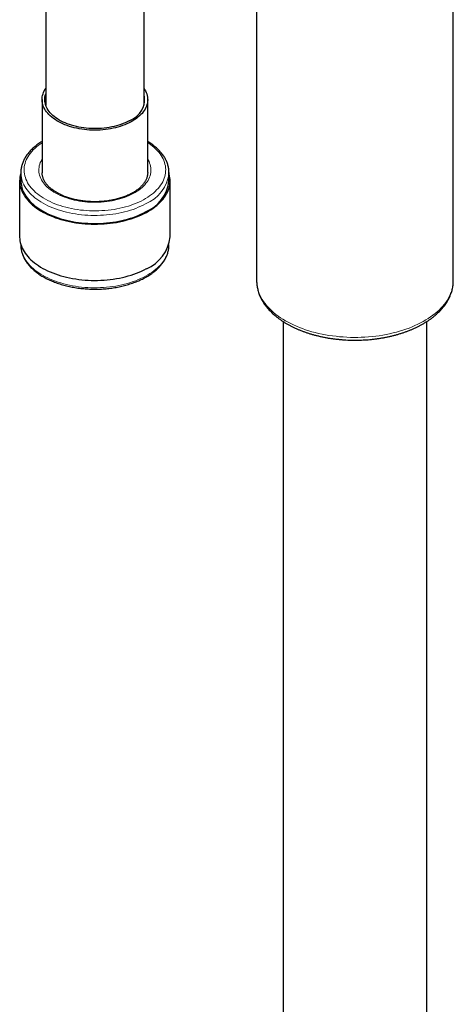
# Model space of a CAD drawing. Header units: millimetres. Extents: x 8 to 2230, y 12 to 2204.
# Tile 99 of 162: x 2062 to 2128, y 511 to 661. Entities that reach past the tile are written whole.
import ezdxf

# ---------------------------------------------------------------- set-up
doc = ezdxf.new("R2010")
doc.units = ezdxf.units.MM

msp = doc.modelspace()

# ---------------------------------------------------------------- linework, layer by layer
at = {"color": 7, "linetype": 'Continuous', "lineweight": 30}
for p, q in [((2127.72, 621.14), (2127.72, 719.13)), ((2080.55, 647.85), (2080.55, 671.37)), ((2065.55, 669.84), (2065.55, 647.85)), ((2097.72, 665.51), (2097.72, 621.14)), ((2065, 648.72), (2065, 637.59)), ((2081.1, 637.59), (2081.1, 648.72)), ((2061.57, 636.37), (2061.57, 627.8)), ((2061.75, 637.59), (2061.75, 636.37)), ((2065, 637.59), (2065, 637.58)), ((2081.1, 637.59), (2081.1, 637.59)), ((2084.35, 636.37), (2084.35, 637.59)), ((2084.35, 637.59), (2084.35, 637.57)), ((2084.52, 627.8), (2084.52, 636.37)), ((2061.75, 626.64), (2061.75, 626.57)), ((2084.35, 626.57), (2084.35, 626.64)), ((2084.35, 626.57), (2084.35, 626.58)), ((2127.72, 621.14), (2127.72, 621.16)), ((2101.77, 614.9), (2101.77, 172.85)), ((2123.67, 172.85), (2123.67, 614.9))]:
    msp.add_line(p, q, dxfattribs=at)
at = {"color": 7, "linetype": 'Continuous', "lineweight": 30, "flags": 128}
for points in [[(2078.56, 645.33), (2078.26, 645.17), (2077.94, 645.03), (2077.61, 644.89), (2077.27, 644.76), (2076.92, 644.64), (2076.57, 644.54), (2076.2, 644.44), (2075.82, 644.35), (2075.44, 644.28), (2075.05, 644.22), (2074.65, 644.16), (2074.26, 644.12), (2073.85, 644.09), (2073.45, 644.08), (2073.05, 644.07), (2072.64, 644.08), (2072.24, 644.09), (2071.84, 644.12), (2071.44, 644.16), (2071.04, 644.22), (2070.66, 644.28), (2070.27, 644.36), (2069.9, 644.44), (2069.53, 644.54), (2069.17, 644.65), (2068.82, 644.76), (2068.48, 644.89), (2068.15, 645.03), (2067.84, 645.18), (2067.54, 645.33), (2067.25, 645.5), (2066.98, 645.67), (2066.72, 645.85), (2066.48, 646.04), (2066.25, 646.23), (2066.04, 646.43), (2065.85, 646.64), (2065.68, 646.85), (2065.53, 647.06), (2065.39, 647.28), (2065.28, 647.51), (2065.18, 647.73), (2065.11, 647.96), (2065.05, 648.2), (2065.01, 648.43), (2065, 648.66), (2065, 648.89), (2065.03, 649.13), (2065.08, 649.36), (2065.14, 649.59), (2065.23, 649.82), (2065.33, 650.04), (2065.46, 650.27), (2065.55, 650.41)], [(2080.55, 650.41), (2080.64, 650.26), (2080.77, 650.04), (2080.87, 649.82), (2080.96, 649.59), (2081.02, 649.36), (2081.07, 649.12), (2081.09, 648.89), (2081.1, 648.66), (2081.08, 648.42), (2081.05, 648.19), (2080.99, 647.96), (2080.92, 647.73), (2080.82, 647.5), (2080.7, 647.28), (2080.57, 647.06), (2080.42, 646.84), (2080.24, 646.63), (2080.05, 646.43), (2079.84, 646.23), (2079.62, 646.03), (2079.38, 645.85), (2079.12, 645.67), (2078.85, 645.49), (2078.56, 645.33)], [(2078.28, 645.5), (2077.99, 645.35), (2077.68, 645.2), (2077.36, 645.07), (2077.03, 644.95), (2076.69, 644.83), (2076.34, 644.73), (2075.98, 644.64), (2075.61, 644.56), (2075.24, 644.49), (2074.86, 644.43), (2074.47, 644.38), (2074.08, 644.34), (2073.69, 644.32), (2073.3, 644.3), (2072.9, 644.3), (2072.51, 644.31), (2072.12, 644.33), (2071.73, 644.37), (2071.34, 644.41), (2070.96, 644.47), (2070.59, 644.54), (2070.22, 644.62), (2069.85, 644.71), (2069.5, 644.81), (2069.16, 644.92), (2068.82, 645.04), (2068.5, 645.17), (2068.19, 645.31), (2067.89, 645.46), (2067.61, 645.61), (2067.34, 645.78), (2067.08, 645.95), (2066.84, 646.13), (2066.62, 646.32), (2066.42, 646.52), (2066.23, 646.72), (2066.06, 646.92), (2065.91, 647.13), (2065.78, 647.35), (2065.66, 647.56), (2065.57, 647.78), (2065.5, 648.01), (2065.45, 648.23), (2065.41, 648.46), (2065.4, 648.69), (2065.41, 648.91), (2065.43, 649.14), (2065.48, 649.37), (2065.55, 649.59)], [(2061.75, 637.52), (2061.73, 637.45), (2061.66, 637.17), (2061.61, 636.89), (2061.58, 636.61), (2061.57, 636.34), (2061.59, 636.06), (2061.62, 635.78), (2061.67, 635.5), (2061.75, 635.22), (2061.84, 634.95), (2061.95, 634.68), (2062.09, 634.41), (2062.24, 634.14), (2062.41, 633.88), (2062.6, 633.63), (2062.81, 633.38), (2063.04, 633.13), (2063.29, 632.89), (2063.55, 632.65), (2063.83, 632.43), (2064.13, 632.2), (2064.44, 631.99), (2064.76, 631.79), (2065.11, 631.59), (2065.46, 631.4), (2065.83, 631.22), (2066.22, 631.05), (2066.61, 630.89), (2067.02, 630.73), (2067.43, 630.59), (2067.86, 630.46), (2068.3, 630.34), (2068.74, 630.23), (2069.19, 630.13), (2069.65, 630.04), (2070.12, 629.96), (2070.59, 629.9), (2071.06, 629.85), (2071.54, 629.8), (2072.02, 629.77), (2072.5, 629.75), (2072.99, 629.75), (2073.47, 629.75), (2073.95, 629.77), (2074.44, 629.79), (2074.91, 629.83), (2075.39, 629.88), (2075.86, 629.95), (2076.33, 630.02), (2076.79, 630.11), (2077.24, 630.2), (2077.69, 630.31), (2078.13, 630.43), (2078.56, 630.56), (2078.98, 630.7), (2079.39, 630.85), (2079.78, 631.01), (2080.17, 631.17), (2080.54, 631.35), (2080.9, 631.54)], [(2061.75, 636.37), (2061.75, 636.16), (2061.78, 635.88), (2061.83, 635.61), (2061.89, 635.33), (2061.98, 635.06), (2062.08, 634.79), (2062.21, 634.52), (2062.36, 634.26), (2062.52, 634), (2062.7, 633.75), (2062.91, 633.49), (2063.13, 633.25), (2063.36, 633.01), (2063.62, 632.77), (2063.89, 632.55), (2064.18, 632.32), (2064.49, 632.11), (2064.81, 631.91), (2065.14, 631.71), (2065.49, 631.52), (2065.86, 631.34), (2066.23, 631.17), (2066.62, 631), (2067.02, 630.85), (2067.43, 630.71), (2067.86, 630.58), (2068.29, 630.45), (2068.73, 630.34), (2069.17, 630.24), (2069.63, 630.15), (2070.09, 630.07), (2070.55, 630.01), (2071.02, 629.95), (2071.5, 629.91), (2071.97, 629.88), (2072.45, 629.86), (2072.93, 629.85), (2073.41, 629.85), (2073.89, 629.86), (2074.37, 629.89), (2074.84, 629.93), (2075.31, 629.98), (2075.78, 630.04), (2076.24, 630.11), (2076.7, 630.2), (2077.15, 630.29), (2077.59, 630.4), (2078.03, 630.51), (2078.46, 630.64), (2078.87, 630.78), (2079.28, 630.93), (2079.67, 631.08), (2080.06, 631.25), (2080.43, 631.43), (2080.78, 631.61)], [(2080.9, 631.54), (2081.25, 631.73), (2081.58, 631.94), (2081.89, 632.15), (2082.19, 632.37), (2082.48, 632.59), (2082.75, 632.83), (2083, 633.07), (2083.23, 633.31), (2083.44, 633.56), (2083.64, 633.82), (2083.82, 634.08), (2083.97, 634.34), (2084.11, 634.61), (2084.23, 634.88), (2084.33, 635.15), (2084.41, 635.43), (2084.47, 635.71), (2084.5, 635.98), (2084.52, 636.26), (2084.52, 636.54), (2084.5, 636.82), (2084.45, 637.1), (2084.39, 637.38), (2084.35, 637.52)], [(2061.57, 627.8), (2061.57, 627.76), (2061.59, 627.48), (2061.62, 627.2), (2061.67, 626.93), (2061.75, 626.65), (2061.84, 626.38), (2061.95, 626.1), (2062.09, 625.84), (2062.24, 625.57), (2062.41, 625.31), (2062.6, 625.05), (2062.81, 624.8), (2063.04, 624.55), (2063.29, 624.31), (2063.55, 624.08), (2063.83, 623.85), (2064.13, 623.63), (2064.44, 623.42), (2064.76, 623.21), (2065.11, 623.01), (2065.46, 622.83), (2065.83, 622.65), (2066.22, 622.47), (2066.61, 622.31), (2067.02, 622.16), (2067.43, 622.02), (2067.86, 621.89), (2068.3, 621.77), (2068.74, 621.66), (2069.19, 621.56), (2069.65, 621.47), (2070.12, 621.39), (2070.59, 621.33), (2071.06, 621.27), (2071.54, 621.23), (2072.02, 621.2), (2072.5, 621.18), (2072.99, 621.17), (2073.47, 621.18), (2073.95, 621.19), (2074.44, 621.22), (2074.91, 621.26), (2075.39, 621.31), (2075.86, 621.37), (2076.33, 621.45), (2076.79, 621.53), (2077.24, 621.63), (2077.69, 621.74), (2078.13, 621.86), (2078.56, 621.98), (2078.98, 622.12), (2079.39, 622.27), (2079.78, 622.43), (2080.17, 622.6), (2080.54, 622.78), (2080.9, 622.97)]]:
    msp.add_lwpolyline(points, dxfattribs=at)
at = {"color": 252, "linetype": 'Continuous', "lineweight": 0, "flags": 128}
for points in [[(2065, 642.16), (2064.69, 641.95), (2064.4, 641.74), (2064.13, 641.52), (2063.87, 641.29), (2063.63, 641.06), (2063.41, 640.82), (2063.21, 640.57), (2063.02, 640.32), (2062.86, 640.07), (2062.71, 639.81), (2062.58, 639.54), (2062.48, 639.28), (2062.39, 639.01), (2062.33, 638.74), (2062.28, 638.47), (2062.25, 638.2), (2062.25, 637.93), (2062.27, 637.66), (2062.3, 637.39), (2062.36, 637.12), (2062.44, 636.85), (2062.53, 636.58), (2062.65, 636.32), (2062.79, 636.06), (2062.94, 635.8), (2063.12, 635.55), (2063.32, 635.3), (2063.53, 635.06), (2063.76, 634.82), (2064.01, 634.59), (2064.28, 634.37), (2064.56, 634.15), (2064.86, 633.94), (2065.17, 633.74), (2065.5, 633.54), (2065.85, 633.36), (2066.21, 633.18), (2066.58, 633.01), (2066.96, 632.85), (2067.35, 632.7), (2067.76, 632.57), (2068.18, 632.44), (2068.6, 632.32), (2069.03, 632.21), (2069.48, 632.12), (2069.92, 632.03), (2070.38, 631.96), (2070.84, 631.9), (2071.3, 631.85), (2071.77, 631.81), (2072.24, 631.79), (2072.71, 631.77), (2073.18, 631.77), (2073.65, 631.78), (2074.12, 631.8), (2074.59, 631.83), (2075.05, 631.88), (2075.51, 631.93), (2075.97, 632), (2076.42, 632.08), (2076.86, 632.17), (2077.3, 632.27), (2077.73, 632.38), (2078.15, 632.51), (2078.56, 632.64), (2078.96, 632.78), (2079.35, 632.94), (2079.73, 633.1), (2080.09, 633.27), (2080.44, 633.46)], [(2080.44, 633.46), (2080.78, 633.65), (2081.1, 633.85), (2081.4, 634.05), (2081.69, 634.27), (2081.97, 634.49), (2082.23, 634.72), (2082.47, 634.95), (2082.69, 635.19), (2082.89, 635.43), (2083.08, 635.69), (2083.24, 635.94), (2083.39, 636.2), (2083.51, 636.46), (2083.62, 636.73), (2083.71, 636.99), (2083.77, 637.26), (2083.82, 637.53), (2083.84, 637.8), (2083.85, 638.08), (2083.83, 638.35), (2083.8, 638.62), (2083.74, 638.89), (2083.66, 639.16), (2083.56, 639.42), (2083.45, 639.69), (2083.31, 639.95), (2083.15, 640.2), (2082.98, 640.46), (2082.78, 640.7), (2082.57, 640.95), (2082.34, 641.18), (2082.09, 641.41), (2081.82, 641.64), (2081.54, 641.86), (2081.24, 642.07), (2081.1, 642.16)], [(2078.9, 634.4), (2078.59, 634.24), (2078.26, 634.09), (2077.92, 633.95), (2077.57, 633.81), (2077.21, 633.69), (2076.84, 633.58), (2076.46, 633.48), (2076.07, 633.38), (2075.67, 633.3), (2075.27, 633.24), (2074.86, 633.18), (2074.45, 633.13), (2074.03, 633.1), (2073.62, 633.08), (2073.2, 633.07), (2072.78, 633.07), (2072.36, 633.08), (2071.94, 633.11), (2071.53, 633.15), (2071.12, 633.19), (2070.71, 633.26), (2070.31, 633.33), (2069.91, 633.41), (2069.53, 633.5), (2069.15, 633.61), (2068.78, 633.73), (2068.42, 633.85), (2068.08, 633.99), (2067.74, 634.13), (2067.42, 634.29), (2067.11, 634.45), (2066.81, 634.62), (2066.53, 634.81), (2066.27, 634.99), (2066.02, 635.19), (2065.79, 635.39), (2065.58, 635.6), (2065.38, 635.82), (2065.21, 636.03), (2065.05, 636.26), (2064.91, 636.49), (2064.79, 636.72), (2064.69, 636.96), (2064.61, 637.19), (2064.56, 637.43), (2064.52, 637.67), (2064.5, 637.92), (2064.5, 638.16), (2064.53, 638.4), (2064.57, 638.64), (2064.64, 638.88), (2064.72, 639.12), (2064.83, 639.35), (2064.95, 639.58), (2065, 639.67)], [(2081.1, 639.67), (2081.19, 639.52), (2081.31, 639.28), (2081.4, 639.05), (2081.48, 638.81), (2081.54, 638.57), (2081.58, 638.33), (2081.6, 638.09), (2081.59, 637.85), (2081.57, 637.6), (2081.53, 637.36), (2081.46, 637.12), (2081.38, 636.89), (2081.27, 636.65), (2081.15, 636.42), (2081, 636.19), (2080.84, 635.97), (2080.66, 635.75), (2080.46, 635.54), (2080.24, 635.33), (2080, 635.13), (2079.75, 634.94), (2079.48, 634.75), (2079.2, 634.57), (2078.9, 634.4)], [(2080.78, 632.84), (2080.43, 632.65), (2080.06, 632.48), (2079.67, 632.31), (2079.28, 632.15), (2078.87, 632), (2078.46, 631.87), (2078.03, 631.74), (2077.59, 631.62), (2077.15, 631.52), (2076.7, 631.42), (2076.24, 631.34), (2075.78, 631.26), (2075.31, 631.2), (2074.84, 631.15), (2074.37, 631.12), (2073.89, 631.09), (2073.41, 631.07), (2072.93, 631.07), (2072.45, 631.08), (2071.97, 631.1), (2071.5, 631.13), (2071.02, 631.18), (2070.55, 631.23), (2070.09, 631.3), (2069.63, 631.38), (2069.17, 631.47), (2068.73, 631.57), (2068.29, 631.68), (2067.86, 631.8), (2067.43, 631.93), (2067.02, 632.08), (2066.62, 632.23), (2066.23, 632.39), (2065.86, 632.56), (2065.49, 632.74), (2065.14, 632.93), (2064.81, 633.13), (2064.49, 633.34), (2064.18, 633.55), (2063.89, 633.77), (2063.62, 634), (2063.36, 634.23), (2063.13, 634.47), (2062.91, 634.72), (2062.7, 634.97), (2062.52, 635.23), (2062.36, 635.49), (2062.21, 635.75), (2062.08, 636.02), (2061.98, 636.29), (2061.89, 636.56), (2061.83, 636.83), (2061.78, 637.11), (2061.75, 637.39), (2061.75, 637.59)], [(2061.75, 626.57), (2061.75, 626.36), (2061.78, 626.09), (2061.83, 625.81), (2061.89, 625.54), (2061.98, 625.26), (2062.08, 624.99), (2062.21, 624.73), (2062.36, 624.46), (2062.52, 624.2), (2062.7, 623.95), (2062.91, 623.7), (2063.13, 623.45), (2063.36, 623.21), (2063.62, 622.97), (2063.89, 622.75), (2064.18, 622.53), (2064.49, 622.31), (2064.81, 622.11), (2065.14, 621.91), (2065.49, 621.72), (2065.86, 621.54), (2066.23, 621.37), (2066.62, 621.2), (2067.02, 621.05), (2067.43, 620.91), (2067.86, 620.78), (2068.29, 620.66), (2068.73, 620.54), (2069.17, 620.44), (2069.63, 620.35), (2070.09, 620.28), (2070.55, 620.21), (2071.02, 620.15), (2071.5, 620.11), (2071.97, 620.08), (2072.45, 620.06), (2072.93, 620.05), (2073.41, 620.05), (2073.89, 620.07), (2074.37, 620.09), (2074.84, 620.13), (2075.31, 620.18), (2075.78, 620.24), (2076.24, 620.31), (2076.7, 620.4), (2077.15, 620.49), (2077.59, 620.6), (2078.03, 620.72), (2078.46, 620.84), (2078.87, 620.98), (2079.28, 621.13), (2079.67, 621.29), (2080.06, 621.45), (2080.43, 621.63), (2080.78, 621.81), (2081.12, 622.01), (2081.45, 622.21), (2081.77, 622.42), (2082.06, 622.64), (2082.34, 622.86), (2082.61, 623.09), (2082.86, 623.33), (2083.09, 623.57), (2083.3, 623.82), (2083.49, 624.08), (2083.66, 624.33), (2083.82, 624.6), (2083.95, 624.86), (2084.07, 625.13), (2084.17, 625.4), (2084.24, 625.67), (2084.3, 625.95), (2084.33, 626.23), (2084.35, 626.5), (2084.35, 626.57)], [(2097.72, 621.14), (2097.72, 621.06), (2097.74, 620.74), (2097.78, 620.43), (2097.83, 620.11), (2097.91, 619.79), (2098.01, 619.47), (2098.12, 619.16), (2098.26, 618.85), (2098.42, 618.55), (2098.59, 618.24), (2098.79, 617.94), (2099, 617.65), (2099.24, 617.36), (2099.49, 617.07), (2099.76, 616.79), (2100.04, 616.52), (2100.35, 616.25), (2100.67, 615.99), (2101.01, 615.74), (2101.36, 615.49), (2101.73, 615.25), (2102.12, 615.02), (2102.52, 614.8), (2102.93, 614.59), (2103.36, 614.38), (2103.8, 614.19), (2104.25, 614), (2104.71, 613.82), (2105.18, 613.66), (2105.67, 613.5), (2106.16, 613.36), (2106.67, 613.22), (2107.18, 613.1), (2107.7, 612.99), (2108.22, 612.88), (2108.75, 612.79), (2109.29, 612.72), (2109.83, 612.65), (2110.38, 612.59), (2110.93, 612.55), (2111.48, 612.52), (2112.03, 612.49), (2112.59, 612.49), (2113.14, 612.49), (2113.69, 612.5), (2114.25, 612.53), (2114.8, 612.57), (2115.34, 612.62), (2115.89, 612.68), (2116.43, 612.75), (2116.96, 612.84), (2117.49, 612.93), (2118.01, 613.04), (2118.53, 613.16), (2119.04, 613.29), (2119.53, 613.43), (2120.02, 613.58), (2120.5, 613.74), (2120.97, 613.91), (2121.43, 614.09), (2121.87, 614.28), (2122.31, 614.48), (2122.73, 614.69), (2123.13, 614.91), (2123.52, 615.14), (2123.9, 615.37), (2124.26, 615.61), (2124.61, 615.86), (2124.94, 616.12), (2125.25, 616.38), (2125.55, 616.65), (2125.83, 616.93), (2126.09, 617.21), (2126.33, 617.5), (2126.56, 617.79), (2126.76, 618.09), (2126.95, 618.39), (2127.11, 618.7), (2127.26, 619.01), (2127.39, 619.32), (2127.49, 619.63), (2127.58, 619.95), (2127.65, 620.27), (2127.69, 620.58), (2127.72, 620.9), (2127.72, 621.14)]]:
    msp.add_lwpolyline(points, dxfattribs=at)
at = {"color": 7, "linetype": 'Continuous', "lineweight": 30}
for centre, radius, start, end in [((2077.12, 648.82), 3.52, 289.3745, 12.6766), ((2078.59, 636.97), 5.79, 292.2338, 354.0304), ((2078.67, 628.41), 5.89, 292.2751, 353.9892)]:
    msp.add_arc(centre, radius, start, end, dxfattribs=at)
at = {"color": 252, "linetype": 'Continuous', "lineweight": 0}
msp.add_arc((2078.59, 638.2), 5.8, 292.2584, 353.773, dxfattribs=at)
at = {"color": 7, "linetype": 'Continuous', "lineweight": 30}
for points, knots in [([(2065, 642.34), (2064.94, 642.3), (2064.77, 642.2), (2064.5, 642.02), (2064.21, 641.81), (2063.93, 641.6), (2063.67, 641.37), (2063.42, 641.14), (2063.18, 640.9), (2062.97, 640.66), (2062.77, 640.41), (2062.58, 640.16), (2062.42, 639.9), (2062.27, 639.64), (2062.14, 639.37), (2062.03, 639.1), (2061.94, 638.83), (2061.86, 638.56), (2061.8, 638.29), (2061.77, 638.02), (2061.75, 637.78), (2061.75, 637.64), (2061.75, 637.59)], [0, 0, 0, 0, 0.030674, 0.083807, 0.136943, 0.190067, 0.243165, 0.296217, 0.349204, 0.402099, 0.454877, 0.507508, 0.559965, 0.612222, 0.66426, 0.716066, 0.767637, 0.818983, 0.870122, 0.921087, 0.971921, 1, 1, 1, 1]), ([(2084.35, 637.57), (2084.35, 637.59), (2084.35, 637.7), (2084.34, 637.91), (2084.31, 638.18), (2084.26, 638.45), (2084.2, 638.72), (2084.11, 638.99), (2084.01, 639.26), (2083.89, 639.52), (2083.75, 639.78), (2083.6, 640.04), (2083.42, 640.29), (2083.23, 640.54), (2083.02, 640.78), (2082.8, 641.02), (2082.56, 641.26), (2082.3, 641.48), (2082.03, 641.7), (2081.75, 641.92), (2081.45, 642.12), (2081.23, 642.26), (2081.11, 642.33), (2081.1, 642.34)], [0, 0, 0, 0, 0.010912, 0.061472, 0.11203, 0.162633, 0.213333, 0.264176, 0.315198, 0.366426, 0.417874, 0.469547, 0.521439, 0.573533, 0.625811, 0.678248, 0.730816, 0.783489, 0.836244, 0.889057, 0.94191, 0.994786, 1, 1, 1, 1]), ([(2078.66, 634.43), (2078.61, 634.41), (2078.47, 634.33), (2078.23, 634.22), (2077.94, 634.08), (2077.63, 633.96), (2077.31, 633.84), (2076.98, 633.73), (2076.64, 633.63), (2076.29, 633.54), (2075.94, 633.46), (2075.58, 633.39), (2075.21, 633.32), (2074.84, 633.27), (2074.46, 633.23), (2074.08, 633.19), (2073.7, 633.17), (2073.31, 633.16), (2072.93, 633.16), (2072.55, 633.17), (2072.16, 633.18), (2071.78, 633.21), (2071.4, 633.25), (2071.03, 633.3), (2070.66, 633.36), (2070.3, 633.43), (2069.94, 633.51), (2069.59, 633.6), (2069.25, 633.69), (2068.91, 633.8), (2068.59, 633.91), (2068.28, 634.03), (2067.98, 634.17), (2067.69, 634.3), (2067.41, 634.45), (2067.14, 634.6), (2066.89, 634.76), (2066.66, 634.92), (2066.43, 635.09), (2066.23, 635.26), (2066.03, 635.44), (2065.86, 635.62), (2065.7, 635.81), (2065.55, 636), (2065.42, 636.19), (2065.31, 636.38), (2065.22, 636.58), (2065.14, 636.78), (2065.08, 636.98), (2065.03, 637.18), (2065, 637.38), (2065, 637.52), (2065, 637.58)], [0, 0, 0, 0, 0.010489, 0.030511, 0.050548, 0.070598, 0.090663, 0.110743, 0.130838, 0.150947, 0.171068, 0.191202, 0.211347, 0.231501, 0.251662, 0.271831, 0.292004, 0.31218, 0.332359, 0.352537, 0.372714, 0.392888, 0.413057, 0.43322, 0.453375, 0.47352, 0.493655, 0.513777, 0.533885, 0.553979, 0.574057, 0.594117, 0.614161, 0.634187, 0.654197, 0.674192, 0.694174, 0.714147, 0.734118, 0.75409, 0.774075, 0.794084, 0.814135, 0.834248, 0.854448, 0.874763, 0.895225, 0.915867, 0.936715, 0.957787, 0.979076, 1, 1, 1, 1]), ([(2081.1, 637.59), (2081.1, 637.56), (2081.1, 637.46), (2081.08, 637.29), (2081.05, 637.08), (2080.99, 636.88), (2080.92, 636.67), (2080.83, 636.47), (2080.72, 636.27), (2080.6, 636.08), (2080.46, 635.88), (2080.31, 635.7), (2080.13, 635.51), (2079.95, 635.33), (2079.74, 635.15), (2079.53, 634.98), (2079.29, 634.82), (2079.05, 634.66), (2078.83, 634.53), (2078.7, 634.46), (2078.66, 634.43)], [0, 0, 0, 0, 0.0282867, 0.0903359, 0.152215, 0.213676, 0.2745599, 0.3348059, 0.3944322, 0.4535059, 0.5121168, 0.5703584, 0.6283181, 0.6860719, 0.7436833, 0.8012033, 0.8586717, 0.9161192, 0.9735647, 1, 1, 1, 1]), ([(2061.75, 626.58), (2061.75, 626.56), (2061.75, 626.46), (2061.76, 626.26), (2061.79, 625.99), (2061.84, 625.71), (2061.9, 625.44), (2061.99, 625.18), (2062.09, 624.91), (2062.21, 624.64), (2062.35, 624.38), (2062.5, 624.13), (2062.68, 623.87), (2062.87, 623.62), (2063.07, 623.38), (2063.3, 623.14), (2063.54, 622.91), (2063.79, 622.68), (2064.06, 622.46), (2064.35, 622.25), (2064.65, 622.04), (2064.96, 621.84), (2065.29, 621.65), (2065.63, 621.47), (2065.98, 621.3), (2066.34, 621.13), (2066.72, 620.98), (2067.1, 620.83), (2067.49, 620.69), (2067.9, 620.57), (2068.31, 620.45), (2068.72, 620.34), (2069.15, 620.24), (2069.58, 620.16), (2070.01, 620.08), (2070.45, 620.01), (2070.9, 619.96), (2071.35, 619.91), (2071.8, 619.88), (2072.25, 619.85), (2072.7, 619.84), (2073.16, 619.83), (2073.61, 619.84), (2074.07, 619.86), (2074.52, 619.89), (2074.97, 619.93), (2075.41, 619.98), (2075.86, 620.04), (2076.3, 620.11), (2076.73, 620.2), (2077.16, 620.29), (2077.58, 620.39), (2077.99, 620.5), (2078.4, 620.63), (2078.79, 620.76), (2079.18, 620.9), (2079.56, 621.05), (2079.93, 621.21), (2080.29, 621.38), (2080.63, 621.56), (2080.97, 621.74), (2081.29, 621.94), (2081.59, 622.14), (2081.89, 622.35), (2082.17, 622.57), (2082.43, 622.79), (2082.68, 623.02), (2082.92, 623.26), (2083.13, 623.5), (2083.33, 623.75), (2083.52, 624.01), (2083.68, 624.26), (2083.83, 624.53), (2083.96, 624.79), (2084.07, 625.06), (2084.16, 625.33), (2084.24, 625.6), (2084.29, 625.88), (2084.33, 626.15), (2084.35, 626.38), (2084.35, 626.53), (2084.35, 626.58)], [0, 0, 0, 0, 0.001877, 0.014308, 0.026737, 0.039178, 0.051643, 0.064143, 0.076687, 0.089281, 0.10193, 0.114634, 0.127392, 0.140199, 0.153052, 0.165943, 0.178867, 0.191817, 0.204787, 0.217772, 0.230766, 0.243765, 0.256767, 0.269769, 0.282767, 0.295762, 0.308752, 0.321737, 0.334716, 0.34769, 0.360658, 0.373621, 0.386578, 0.399531, 0.41248, 0.425425, 0.438367, 0.451307, 0.464244, 0.477179, 0.490114, 0.503048, 0.515982, 0.528916, 0.541852, 0.554789, 0.567728, 0.58067, 0.593615, 0.606563, 0.619516, 0.632474, 0.645438, 0.658407, 0.671382, 0.684363, 0.697351, 0.710346, 0.723348, 0.736355, 0.749369, 0.762386, 0.775407, 0.788428, 0.801446, 0.814458, 0.827459, 0.840443, 0.853406, 0.866339, 0.879236, 0.892091, 0.904897, 0.917649, 0.930345, 0.942982, 0.955565, 0.968097, 0.980586, 0.993043, 1, 1, 1, 1]), ([(2097.72, 621.15), (2097.72, 621.13), (2097.72, 621.01), (2097.73, 620.79), (2097.76, 620.46), (2097.81, 620.14), (2097.88, 619.83), (2097.96, 619.51), (2098.06, 619.19), (2098.18, 618.88), (2098.32, 618.57), (2098.48, 618.26), (2098.65, 617.96), (2098.84, 617.66), (2099.05, 617.36), (2099.28, 617.07), (2099.52, 616.79), (2099.78, 616.51), (2100.06, 616.23), (2100.35, 615.96), (2100.66, 615.7), (2100.98, 615.45), (2101.32, 615.2), (2101.67, 614.96), (2102.04, 614.73), (2102.42, 614.51), (2102.81, 614.3), (2103.21, 614.09), (2103.62, 613.89), (2104.05, 613.71), (2104.48, 613.53), (2104.93, 613.36), (2105.38, 613.2), (2105.85, 613.05), (2106.32, 612.91), (2106.8, 612.79), (2107.28, 612.67), (2107.78, 612.56), (2108.28, 612.46), (2108.78, 612.37), (2109.29, 612.3), (2109.8, 612.23), (2110.31, 612.18), (2110.83, 612.13), (2111.35, 612.1), (2111.88, 612.08), (2112.4, 612.06), (2112.92, 612.06), (2113.45, 612.07), (2113.97, 612.09), (2114.49, 612.12), (2115.01, 612.16), (2115.52, 612.22), (2116.04, 612.28), (2116.55, 612.36), (2117.05, 612.44), (2117.55, 612.53), (2118.04, 612.64), (2118.53, 612.76), (2119.01, 612.88), (2119.49, 613.02), (2119.95, 613.17), (2120.41, 613.32), (2120.86, 613.49), (2121.29, 613.66), (2121.72, 613.85), (2122.14, 614.04), (2122.54, 614.24), (2122.94, 614.46), (2123.32, 614.68), (2123.69, 614.91), (2124.05, 615.14), (2124.39, 615.39), (2124.72, 615.64), (2125.03, 615.91), (2125.33, 616.17), (2125.61, 616.45), (2125.88, 616.73), (2126.13, 617.02), (2126.36, 617.31), (2126.57, 617.61), (2126.77, 617.91), (2126.95, 618.22), (2127.11, 618.53), (2127.25, 618.84), (2127.37, 619.16), (2127.48, 619.48), (2127.57, 619.8), (2127.63, 620.12), (2127.68, 620.44), (2127.71, 620.77), (2127.73, 621), (2127.72, 621.13), (2127.72, 621.16)], [0, 0, 0, 0, 0.001259, 0.011913, 0.022565, 0.033226, 0.043907, 0.054617, 0.065366, 0.076161, 0.087009, 0.097912, 0.108873, 0.119892, 0.130967, 0.142095, 0.153271, 0.16449, 0.175746, 0.187034, 0.198347, 0.20968, 0.221028, 0.232386, 0.24375, 0.255118, 0.266485, 0.277851, 0.289213, 0.30057, 0.311921, 0.323266, 0.334605, 0.345938, 0.357264, 0.368584, 0.379898, 0.391206, 0.40251, 0.413808, 0.425103, 0.436393, 0.447681, 0.458966, 0.470248, 0.48153, 0.49281, 0.50409, 0.515369, 0.52665, 0.537931, 0.549215, 0.5605, 0.571788, 0.58308, 0.594375, 0.605675, 0.61698, 0.62829, 0.639607, 0.65093, 0.662259, 0.673596, 0.68494, 0.696292, 0.707651, 0.719018, 0.730392, 0.741771, 0.753156, 0.764545, 0.775936, 0.787325, 0.79871, 0.810087, 0.821451, 0.832798, 0.84412, 0.855414, 0.866671, 0.877886, 0.889052, 0.900165, 0.911221, 0.922217, 0.933153, 0.944029, 0.95485, 0.96562, 0.976347, 0.98704, 0.997709, 1, 1, 1, 1])]:
    msp.add_open_spline(points, degree=3, knots=knots, dxfattribs=at)

doc.saveas('drawing.dxf')
